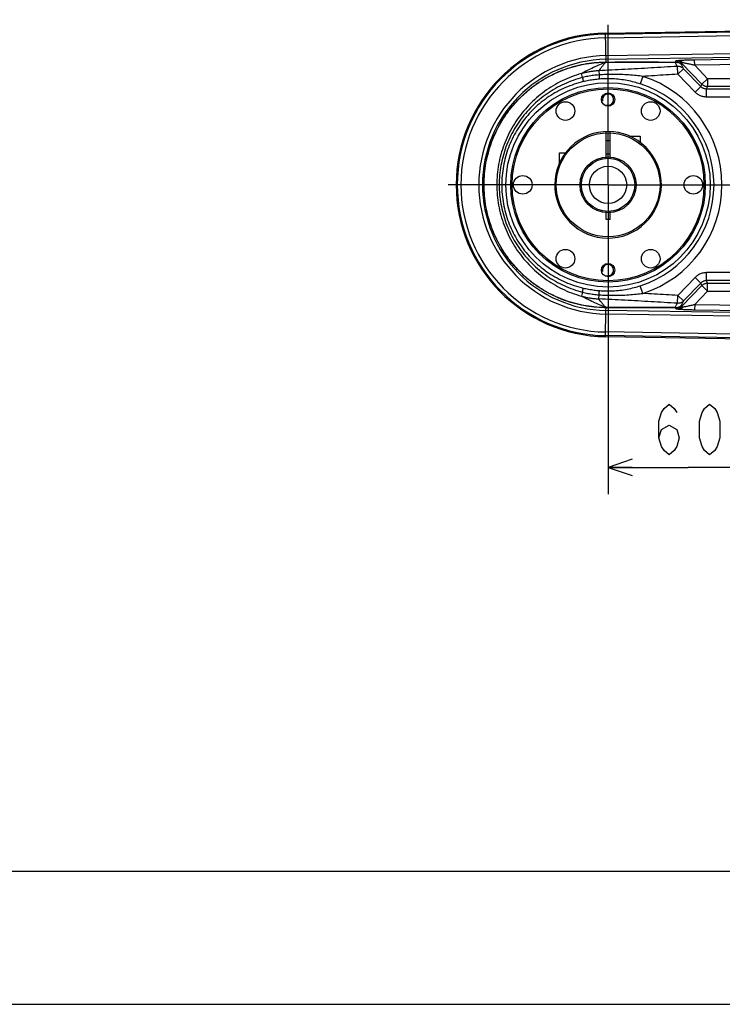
# Model space of a CAD drawing. Extents: x 0 to 594, y 0 to 420.
# Tile 18 of 67: x 211 to 263, y 0 to 74. Entities that reach past the tile are written whole.
import ezdxf

# ---------------------------------------------------------------- set-up
doc = ezdxf.new("R2010")
doc.units = 0
doc.header["$LTSCALE"] = 32.67
doc.linetypes.add('CENTER', pattern=[0.6, 0.375, -0.075, 0.075, -0.075])
doc.layers.get('0').update_dxf_attribs({"linetype": 'CONTINUOUS'})
doc.layers.add('DEFAULT_1', color=7, linetype='CENTER')
doc.layers.add('PARAM_DIM', color=7, linetype='CONTINUOUS')
doc.styles.get("Standard").update_dxf_attribs({"font": 'txt', "width": 0.8})
doc.dimstyles.new('DIMSTYLE_1', dxfattribs={"dimtxt": 3.8, "dimasz": 1.8, "dimexe": 0.18, "dimexo": 0.0625, "dimgap": 0.09, "dimtad": 1, "dimdec": 3, "dimlfac": 5, "dimtxsty": 'STANDARD', "dimblk": 'OPEN', "dimblk1": 'OPEN', "dimblk2": 'OPEN', "dimcen": 0.09, "dimazin": 3, "dimtp": 0.001, "dimtm": 0.001, "dimtfac": 1, "dimtdec": 3, "dimtofl": 0, "dimtmove": 0, "dimatfit": 3, "dimtolj": 1})

# ---------------------------------------------------------------- blocks, each defined once
blk = doc.blocks.new('_OPEN')
at = {"color": 0, "linetype": 'BYBLOCK'}
for p, q in [((0, 0), (-1, 0.342)), ((-1, -0.342), (0, 0)), ((-1, 0), (0, 0))]:
    blk.add_line(p, q, dxfattribs=at)
blk = doc.blocks.new('*D47')
at = {"layer": 'PARAM_DIM', "color": 2, "linetype": 'CONTINUOUS'}
for p, q in [((254.818, 61.2), (254.818, 38.293)), ((266.818, 61.2), (266.818, 38.293)), ((254.818, 40.293), (260.818, 40.293)), ((266.818, 40.293), (260.818, 40.293))]:
    blk.add_line(p, q, dxfattribs=at)
at = {"layer": 'PARAM_DIM', "color": 2, "linetype": 'CONTINUOUS', "xscale": 1.8, "yscale": 1.8, "zscale": 1.8, "rotation": 180}
blk.add_blockref('_OPEN', (254.818, 40.293), dxfattribs=at)
at = {"layer": 'PARAM_DIM', "color": 2, "linetype": 'CONTINUOUS', "xscale": 1.8, "yscale": 1.8, "zscale": 1.8}
blk.add_blockref('_OPEN', (266.818, 40.293), dxfattribs=at)

msp = doc.modelspace()

# ---------------------------------------------------------------- linework, layer by layer
at = {"color": 7, "linetype": 'CONTINUOUS'}
for p, q in [((254.62759, 72.89587), (314.61092, 73.89573)), ((254.66754, 63.49437), (254.66754, 65.49719)), ((254.96754, 63.49437), (254.96754, 65.49719)), ((256.42555, 65.15), (257.21754, 65.15)), ((257.21754, 65.15), (257.21754, 64.69845)), ((254.96754, 64.8), (254.66754, 64.8)), ((251.16754, 63.10801), (251.16754, 63.9)), ((251.16754, 63.9), (251.61769, 63.9)), ((254.96754, 63.8), (254.66754, 63.8)), ((254.66754, 58.9), (254.66754, 59.50563)), ((254.96754, 58.9), (254.96754, 59.50563)), ((254.96754, 58.9), (254.66754, 58.9)), ((314.61092, 49.10427), (254.62759, 50.10413)), ((10, 10), (584, 10)), ((12.37736, 0), (584.30102, 0))]:
    msp.add_line(p, q, dxfattribs=at)
at = {"color": 9, "linetype": 'CONTINUOUS'}
for p, q in [((254.66389, 70.71928), (254.62759, 72.89587)), ((254.62889, 72.81754), (264.37502, 72.98)), ((254.63347, 72.54302), (264.36981, 72.70531)), ((254.6559, 71.19736), (264.32444, 71.35853)), ((254.66047, 70.92283), (264.28003, 71.08318)), ((301.32313, 71.53743), (261.31711, 70.87057)), ((301.28348, 71.13726), (261.32377, 70.47117)), ((254.64339, 70.71076), (254.64875, 70.71079)), ((254.66389, 70.71928), (254.66889, 70.71929)), ((259.87931, 70.7178), (259.91239, 70.79748)), ((260.05408, 69.80022), (260.01755, 70.39084)), ((260.05408, 69.80022), (260.48551, 70.216)), ((260.32073, 70.53449), (260.35382, 70.61418)), ((260.35382, 70.61417), (260.40861, 70.66698)), ((261.85779, 69.05359), (260.35382, 70.61418)), ((261.78065, 68.87211), (260.48551, 70.216)), ((261.32377, 70.47117), (261.31711, 70.87057)), ((262.28923, 69.46938), (261.32377, 70.47117)), ((252.89594, 69.55163), (252.81326, 69.84985)), ((254.12391, 70.05925), (254.13942, 69.75141)), ((257.42068, 69.64388), (257.2387, 69.07454)), ((261.34922, 68.45633), (260.05408, 69.80022)), ((262.28923, 69.46938), (261.85779, 69.05359)), ((262.28923, 69.46938), (262.28923, 68.8702)), ((301.1419, 69.46938), (262.28923, 69.46938)), ((261.34922, 68.45633), (261.78065, 68.87212)), ((261.78065, 68.87211), (261.85779, 69.05359)), ((262.21209, 68.68872), (262.28923, 68.8702)), ((301.08957, 68.8702), (262.28923, 68.8702)), ((262.21209, 68.08955), (262.21209, 68.68872)), ((301.07641, 68.68872), (262.21209, 68.68872)), ((301.03496, 68.08954), (262.21209, 68.08955)), ((262.21209, 54.31128), (262.21209, 54.91045)), ((301.03496, 54.91045), (262.21209, 54.91045)), ((261.34922, 54.54367), (260.05408, 53.19978)), ((260.35382, 52.38582), (261.85779, 53.94641)), ((261.78065, 54.12788), (260.48551, 52.784)), ((261.78065, 54.12788), (261.34922, 54.54367)), ((261.85779, 53.94641), (261.78065, 54.12788)), ((262.28923, 53.53062), (261.85779, 53.94641)), ((262.28923, 54.1298), (262.21209, 54.31128)), ((301.07641, 54.31128), (262.21209, 54.31128)), ((262.28923, 53.53062), (262.28923, 54.1298)), ((262.28923, 54.1298), (301.08957, 54.1298)), ((252.89594, 53.44838), (252.81326, 53.15016)), ((254.12391, 52.94075), (254.13942, 53.24859)), ((257.42068, 53.35612), (257.2387, 53.92546)), ((261.32377, 52.52883), (262.28923, 53.53062)), ((262.28923, 53.53062), (301.1419, 53.53062)), ((260.01755, 52.60916), (260.05408, 53.19978)), ((260.48551, 52.784), (260.05408, 53.19978)), ((261.32377, 52.52883), (261.31711, 52.12943)), ((261.32377, 52.52883), (301.28348, 51.86274)), ((254.62759, 50.10413), (254.66047, 52.07717)), ((254.64875, 52.28921), (254.64339, 52.28924)), ((264.32444, 51.64147), (254.6559, 51.80264)), ((254.66047, 52.07717), (254.66389, 52.28072)), ((264.28003, 51.91682), (254.66047, 52.07717)), ((254.66889, 52.28071), (254.66389, 52.28072)), ((259.91239, 52.20252), (259.87931, 52.2822)), ((260.35382, 52.38582), (260.32073, 52.46551)), ((260.40861, 52.33302), (260.35382, 52.38583)), ((261.31711, 52.12943), (301.32313, 51.46257)), ((264.36981, 50.29469), (254.63347, 50.45698)), ((264.37502, 50.02), (254.62889, 50.18246))]:
    msp.add_line(p, q, dxfattribs=at)
at = {"color": 7, "linetype": 'CONTINUOUS'}
for centre, radius in [((254.81754, 61.5), 7.66754), ((254.81754, 61.5), 7.3), ((254.81754, 61.5), 7.2), ((254.81754, 67.9), 0.5), ((251.61754, 67.04256), 0.7), ((258.01754, 67.04256), 0.7), ((254.81754, 61.5), 3.89997), ((254.81754, 61.5), 2.09997), ((254.81754, 61.5), 2), ((254.81754, 61.5), 1.4), ((248.41754, 61.5), 0.7), ((261.21754, 61.5), 0.7), ((251.61754, 55.95744), 0.7), ((258.01754, 55.95744), 0.7), ((254.81754, 55.1), 0.5)]:
    msp.add_circle(centre, radius, dxfattribs=at)
for radius, start, end in [(11.39745, 90.9549739, 269.0450261), (4, 44.5837768, 44.2706506)]:
    msp.add_arc((254.81754, 61.5), radius, start, end, dxfattribs=at)
at = {"color": 9, "linetype": 'CONTINUOUS'}
for radius, start, end in [(11.31911, 90.9549739, 269.0450261), (11.04455, 90.9549739, 269.0450261), (9.6987, 90.9549739, 269.0450261), (9.42414, 90.9549739, 269.0450261), (8.5498, 287.7261453, 72.2738547), (7.95208, 287.7261453, 72.2738547)]:
    msp.add_arc((254.81754, 61.5), radius, start, end, dxfattribs=at)
at = {"color": 2, "linetype": 'CONTINUOUS'}
for centre in [(254.81754, 67.9), (254.81754, 55.1)]:
    msp.add_arc(centre, 0.42, 255, 195, dxfattribs=at)
at = {"color": 9, "linetype": 'CONTINUOUS'}
for points, knots in [([(254.66389, 52.28072), (254.43353, 52.28126), (253.9404, 52.30107), (253.18175, 52.39335), (252.39572, 52.55971), (251.62167, 52.79664), (250.87293, 53.10031), (250.15478, 53.46806), (249.47166, 53.8975), (248.82911, 54.38488), (248.23124, 54.92721), (247.68259, 55.52027), (247.18723, 56.16028), (246.74921, 56.84209), (246.37215, 57.56085), (246.05911, 58.3108), (245.81295, 59.08625), (245.63555, 59.88094), (245.52865, 60.6889), (245.49303, 61.50351), (245.52927, 62.3181), (245.63679, 63.12612), (245.8149, 63.92101), (246.06178, 64.69645), (246.37536, 65.44597), (246.75284, 66.16412), (247.191, 66.84502), (247.68637, 67.48415), (248.23492, 68.07642), (248.83289, 68.61824), (249.47547, 69.10512), (250.15862, 69.53412), (250.87683, 69.90148), (251.6257, 70.20479), (252.39987, 70.44137), (253.18575, 70.6073), (253.94302, 70.69909), (254.4347, 70.71874), (254.66389, 70.71928)], [0, 0, 0, 0, 0.02395407, 0.05126407, 0.07937439, 0.1073909, 0.13533194, 0.16328486, 0.19118162, 0.21913025, 0.24704006, 0.27501244, 0.30303546, 0.33109006, 0.35917426, 0.38732829, 0.41548648, 0.44366775, 0.47188986, 0.50012672, 0.52834733, 0.55657127, 0.58478126, 0.61294516, 0.64108557, 0.66915899, 0.69720237, 0.72517506, 0.7531384, 0.78104007, 0.80897777, 0.83686508, 0.86481649, 0.89275594, 0.92077377, 0.948886, 0.97616754, 1, 1, 1, 1]), ([(254.64339, 52.28924), (254.41356, 52.29029), (253.92166, 52.31112), (253.16504, 52.40473), (252.38134, 52.57216), (251.60972, 52.80984), (250.86347, 53.11391), (250.14777, 53.48172), (249.46704, 53.91091), (248.82671, 54.39777), (248.23091, 54.93932), (247.68411, 55.53141), (247.1904, 56.17027), (246.75378, 56.85083), (246.3779, 57.56822), (246.06581, 58.31675), (245.82037, 59.09074), (245.64347, 59.88394), (245.53687, 60.6904), (245.50136, 61.5035), (245.53749, 62.31659), (245.64471, 63.12311), (245.82231, 63.91651), (246.06846, 64.69048), (246.38111, 65.43859), (246.7574, 66.15537), (247.19416, 66.83502), (247.68788, 67.47301), (248.23458, 68.0643), (248.83047, 68.60535), (249.47083, 69.09171), (250.1516, 69.52045), (250.86736, 69.88788), (251.61374, 70.19159), (252.38548, 70.42892), (253.16903, 70.59593), (253.92427, 70.68904), (254.41473, 70.70972), (254.64339, 70.71076)], [0, 0, 0, 0, 0.02395541, 0.05126068, 0.07936626, 0.10737335, 0.1353059, 0.16324792, 0.19113664, 0.21907619, 0.24698139, 0.27494909, 0.30297262, 0.33102828, 0.35911851, 0.38727933, 0.41544822, 0.44364075, 0.47187631, 0.50012676, 0.5283611, 0.55659835, 0.58481974, 0.61299417, 0.64114148, 0.66922079, 0.69726531, 0.72523839, 0.75319712, 0.7810941, 0.80902277, 0.83690199, 0.86484254, 0.89277348, 0.92078192, 0.9488894, 0.97616626, 1, 1, 1, 1]), ([(254.64875, 70.71079), (254.49122, 70.64327), (254.17824, 70.50736), (253.71388, 70.2976), (253.25835, 70.0805), (252.96023, 69.92806), (252.8133, 69.84985)], [0, 0, 0, 0, 0.25354331, 0.50476509, 0.75375762, 1, 1, 1, 1]), ([(254.65795, 70.71082), (254.60316, 70.65128), (254.49997, 70.53631), (254.35722, 70.36753), (254.23311, 70.21053), (254.15832, 70.1084), (254.12392, 70.05925)], [0, 0, 0, 0, 0.28794701, 0.54968031, 0.78649086, 1, 1, 1, 1]), ([(260.01755, 70.39084), (259.68757, 70.37041), (259.02868, 70.33022), (258.0419, 70.27187), (257.05825, 70.21556), (256.07762, 70.16131), (255.09985, 70.10911), (254.44892, 70.07564), (254.12392, 70.05925)], [0, 0, 0, 0, 0.16802663, 0.33547769, 0.50237745, 0.66874898, 0.83461524, 1, 1, 1, 1]), ([(254.66387, 70.71928), (254.66154, 70.71882), (254.65686, 70.71755), (254.64999, 70.71467), (254.64558, 70.71216), (254.64339, 70.71076)], [0, 0, 0, 0, 0.31852422, 0.65029396, 1, 1, 1, 1]), ([(254.66889, 70.71929), (254.6666, 70.71883), (254.66199, 70.71756), (254.65524, 70.71469), (254.6509, 70.71218), (254.64875, 70.71079)], [0, 0, 0, 0, 0.31813444, 0.64986971, 1, 1, 1, 1]), ([(254.67716, 70.7193), (254.67497, 70.71885), (254.67057, 70.71758), (254.66413, 70.7147), (254.66, 70.71221), (254.65795, 70.71082)], [0, 0, 0, 0, 0.31684697, 0.64846851, 1, 1, 1, 1]), ([(254.65795, 70.71082), (255.24076, 70.71217), (256.40106, 70.71387), (258.133, 70.71338), (259.28213, 70.71102), (259.85376, 70.70933)], [0, 0, 0, 0, 0.33650577, 0.66994716, 1, 1, 1, 1]), ([(254.67716, 70.7193), (255.2608, 70.72065), (256.42254, 70.72235), (258.15659, 70.72186), (259.307, 70.7195), (259.87931, 70.7178)], [0, 0, 0, 0, 0.33657621, 0.66995883, 1, 1, 1, 1]), ([(259.85376, 70.70933), (259.85786, 70.71142), (259.86618, 70.71495), (259.87496, 70.71712), (259.87931, 70.7178)], [0, 0, 0, 0, 0.51140015, 1, 1, 1, 1]), ([(259.85376, 70.70933), (259.88812, 70.71184), (259.95732, 70.7109), (260.0591, 70.69185), (260.15586, 70.65565), (260.24464, 70.60342), (260.29685, 70.55881), (260.32073, 70.53449)], [0, 0, 0, 0, 0.20107916, 0.40163103, 0.60160957, 0.80103664, 1, 1, 1, 1]), ([(260.01755, 70.39084), (259.99958, 70.42587), (259.96341, 70.49629), (259.90881, 70.60245), (259.87218, 70.67358), (259.85376, 70.70933)], [0, 0, 0, 0, 0.32983774, 0.66312931, 1, 1, 1, 1]), ([(259.87931, 70.7178), (259.91204, 70.71831), (259.97771, 70.71395), (260.07373, 70.69146), (260.16485, 70.65362), (260.24855, 70.60147), (260.29799, 70.55803), (260.32073, 70.53449)], [0, 0, 0, 0, 0.19998862, 0.40000231, 0.60002632, 0.80004165, 1, 1, 1, 1]), ([(260.15086, 70.82439), (260.13724, 70.82317), (260.11223, 70.82084), (260.07762, 70.81737), (260.0484, 70.81425), (260.02345, 70.81145), (260.00197, 70.80892), (259.98332, 70.80666), (259.96692, 70.80461), (259.95214, 70.80272), (259.93843, 70.80094), (259.9253, 70.7992), (259.91668, 70.79806), (259.91239, 70.79748)], [0, 0, 0, 0, 0.17094898, 0.31388521, 0.43477159, 0.53830529, 0.62777076, 0.705072, 0.77308661, 0.83439016, 0.89132691, 0.94587418, 1, 1, 1, 1]), ([(260.35382, 70.61418), (260.33792, 70.63071), (260.30382, 70.66232), (260.24705, 70.7038), (260.18496, 70.73874), (260.11888, 70.76611), (260.05051, 70.78526), (259.98139, 70.79607), (259.93522, 70.79789), (259.91239, 70.79748)], [0, 0, 0, 0, 0.13999332, 0.28314482, 0.42819995, 0.57384119, 0.71869862, 0.86058072, 1, 1, 1, 1]), ([(260.40861, 70.66698), (260.39049, 70.6759), (260.35494, 70.69318), (260.30215, 70.7171), (260.25099, 70.73793), (260.20161, 70.75544), (260.15443, 70.7695), (260.10978, 70.78033), (260.06766, 70.78824), (260.0276, 70.79369), (259.98883, 70.797), (259.95059, 70.79837), (259.92517, 70.79799), (259.91244, 70.79748)], [0, 0, 0, 0, 0.11675669, 0.22848931, 0.33498186, 0.43602317, 0.53121258, 0.6194915, 0.70149957, 0.77885474, 0.85313782, 0.92631894, 1, 1, 1, 1]), ([(260.48551, 70.216), (260.46557, 70.23632), (260.4226, 70.27412), (260.35056, 70.32083), (260.27232, 70.3567), (260.18954, 70.38095), (260.10397, 70.3931), (260.04625, 70.39296), (260.01755, 70.39084)], [0, 0, 0, 0, 0.16578317, 0.33187314, 0.49832392, 0.66520241, 0.83244472, 1, 1, 1, 1]), ([(261.31711, 70.87057), (261.26362, 70.86968), (261.15065, 70.86754), (260.97691, 70.8634), (260.79895, 70.85816), (260.62944, 70.85204), (260.47788, 70.84542), (260.34888, 70.83863), (260.24258, 70.83187), (260.17914, 70.82693), (260.15086, 70.82439)], [0, 0, 0, 0, 0.13749275, 0.29036601, 0.44662643, 0.59503754, 0.7262818, 0.836479, 0.92701989, 1, 1, 1, 1]), ([(260.40861, 70.66698), (260.3964, 70.68577), (260.3694, 70.72084), (260.32129, 70.76479), (260.26768, 70.7978), (260.21034, 70.81866), (260.17052, 70.82398), (260.15086, 70.82439)], [0, 0, 0, 0, 0.21422816, 0.42074906, 0.61963664, 0.81201452, 1, 1, 1, 1]), ([(260.48551, 70.216), (260.46742, 70.25103), (260.43104, 70.32145), (260.37611, 70.42762), (260.33926, 70.49875), (260.32073, 70.53449)], [0, 0, 0, 0, 0.32984193, 0.66313743, 1, 1, 1, 1]), ([(261.32377, 70.47117), (261.2816, 70.48113), (261.19261, 70.50196), (261.05577, 70.53333), (260.91578, 70.56466), (260.78265, 70.59361), (260.66384, 70.61856), (260.56295, 70.63886), (260.48008, 70.65464), (260.43063, 70.66335), (260.40861, 70.66698)], [0, 0, 0, 0, 0.1388787, 0.29293957, 0.44997316, 0.59863832, 0.72961357, 0.83907085, 0.92848963, 1, 1, 1, 1]), ([(252.8133, 69.84985), (252.56688, 69.78147), (252.07917, 69.62221), (251.37091, 69.31774), (250.68975, 68.94934), (250.04126, 68.51906), (249.431, 68.03043), (248.86519, 67.48756), (248.34933, 66.89582), (247.88861, 66.26103), (247.4874, 65.58923), (247.14875, 64.88681), (246.87557, 64.15947), (246.66908, 63.41316), (246.53099, 62.65327), (246.46165, 61.8853), (246.46165, 61.11467), (246.53099, 60.3467), (246.66909, 59.58681), (246.87558, 58.8405), (247.14877, 58.11316), (247.48741, 57.41075), (247.88862, 56.73895), (248.34934, 56.10416), (248.86521, 55.51242), (249.43102, 54.96956), (250.04127, 54.48093), (250.68976, 54.05065), (251.37092, 53.68225), (252.07917, 53.37779), (252.56689, 53.21853), (252.81331, 53.15015)], [0, 0, 0, 0, 0.03408188, 0.06826719, 0.10261118, 0.1371479, 0.17184926, 0.20666127, 0.24151043, 0.27633451, 0.31105536, 0.34565658, 0.38011894, 0.41446303, 0.44871832, 0.48291028, 0.51709104, 0.551283, 0.58553833, 0.61988239, 0.65434479, 0.68894597, 0.72366678, 0.75849081, 0.79333983, 0.82815171, 0.86285288, 0.89738939, 0.9317331, 0.96591819, 1, 1, 1, 1]), ([(252.89594, 69.55163), (252.65996, 69.49101), (252.19305, 69.34877), (251.51414, 69.07421), (250.86119, 68.74039), (250.23942, 68.34974), (249.65412, 67.90577), (249.11058, 67.41262), (248.61278, 66.8745), (248.16456, 66.29588), (247.76887, 65.6807), (247.42878, 65.03408), (247.14675, 64.3602), (246.92505, 63.66471), (246.76536, 62.95236), (246.66908, 62.22907), (246.64759, 61.74289), (246.64759, 61.5)], [0, 0, 0, 0, 0.06667153, 0.1333535, 0.20014653, 0.26707609, 0.33402902, 0.40091258, 0.46764657, 0.5343668, 0.60093677, 0.66754576, 0.73403261, 0.80057777, 0.86703864, 0.93353485, 1, 1, 1, 1]), ([(254.12392, 70.05925), (254.03478, 70.05495), (253.85706, 70.04241), (253.5921, 70.01186), (253.32961, 69.96979), (253.06978, 69.91637), (252.89842, 69.87325), (252.8133, 69.84985)], [0, 0, 0, 0, 0.20132839, 0.40175646, 0.6015177, 0.80086217, 1, 1, 1, 1]), ([(254.13942, 69.75141), (253.99998, 69.74202), (253.72118, 69.71465), (253.30593, 69.64796), (253.03194, 69.58652), (252.89594, 69.55162)], [0, 0, 0, 0, 0.33247706, 0.6659719, 1, 1, 1, 1]), ([(252.89594, 69.55163), (252.90205, 69.5247), (252.91343, 69.47405), (252.92893, 69.40351), (252.94143, 69.34443), (252.95087, 69.29842), (252.95642, 69.26674), (252.95925, 69.25046), (252.95931, 69.24486)], [0, 0, 0, 0, 0.26438915, 0.49698653, 0.69149176, 0.8426441, 0.94637734, 1, 1, 1, 1]), ([(257.42068, 69.64388), (257.25806, 69.66558), (256.90751, 69.70692), (256.36381, 69.75328), (255.7924, 69.78213), (255.2244, 69.79114), (254.67387, 69.78123), (254.31425, 69.76303), (254.13942, 69.75141)], [0, 0, 0, 0, 0.14968373, 0.32197341, 0.49774389, 0.67155036, 0.84014479, 1, 1, 1, 1]), ([(254.13942, 69.75141), (254.14196, 69.72377), (254.14683, 69.67183), (254.1539, 69.59958), (254.16022, 69.53921), (254.16538, 69.49228), (254.16974, 69.46025), (254.17198, 69.44383), (254.17351, 69.43842)], [0, 0, 0, 0, 0.26436644, 0.49700381, 0.69156933, 0.84276413, 0.94648713, 1, 1, 1, 1]), ([(257.2387, 69.07454), (257.08698, 69.12303), (256.76023, 69.21766), (256.25054, 69.3322), (255.71538, 69.41516), (255.18435, 69.46035), (254.67068, 69.4687), (254.33585, 69.45186), (254.17351, 69.43842)], [0, 0, 0, 0, 0.15382945, 0.32835816, 0.50418593, 0.6764646, 0.84267669, 1, 1, 1, 1]), ([(260.05408, 69.80022), (259.76064, 69.78207), (259.17463, 69.74631), (258.29683, 69.69419), (257.71245, 69.66047), (257.42068, 69.64388)], [0, 0, 0, 0, 0.33433511, 0.66765685, 1, 1, 1, 1]), ([(252.95931, 69.24486), (252.73089, 69.1905), (252.27823, 69.06143), (251.61833, 68.80839), (250.98168, 68.4971), (250.37362, 68.12956), (249.79981, 67.70864), (249.26578, 67.23819), (248.77592, 66.72204), (248.33432, 66.16458), (247.9441, 65.56978), (247.60861, 64.94273), (247.33022, 64.28786), (247.11139, 63.61084), (246.95375, 62.91665), (246.85866, 62.21126), (246.83748, 61.73698), (246.83748, 61.5)], [0, 0, 0, 0, 0.06617264, 0.13245188, 0.19893344, 0.26563049, 0.33242675, 0.39922542, 0.46593804, 0.53270696, 0.59938449, 0.66615682, 0.7328633, 0.79965902, 0.86641319, 0.93321425, 1, 1, 1, 1]), ([(254.17351, 69.43842), (254.03756, 69.42717), (253.76584, 69.39781), (253.36061, 69.33326), (253.09262, 69.27658), (252.95931, 69.24486)], [0, 0, 0, 0, 0.33256962, 0.665934, 1, 1, 1, 1]), ([(262.21209, 68.68872), (262.18974, 68.6887), (262.14446, 68.69118), (262.07683, 68.70269), (262.01002, 68.72221), (261.94559, 68.74955), (261.88503, 68.7841), (261.8296, 68.82491), (261.79623, 68.85591), (261.78065, 68.87211)], [0, 0, 0, 0, 0.13926778, 0.28185288, 0.42653172, 0.57200004, 0.71690351, 0.85997454, 1, 1, 1, 1]), ([(262.28923, 68.8702), (262.2625, 68.87023), (262.20898, 68.87387), (262.13018, 68.88998), (262.0542, 68.91644), (261.98242, 68.95278), (261.91613, 68.99835), (261.87636, 69.03437), (261.85779, 69.05359)], [0, 0, 0, 0, 0.1666088, 0.3332915, 0.4999837, 0.6666759, 0.8333586, 1, 1, 1, 1]), ([(262.21209, 68.08955), (262.16742, 68.08955), (262.0769, 68.09461), (261.94169, 68.1177), (261.80806, 68.1568), (261.6792, 68.21149), (261.55806, 68.28055), (261.44717, 68.36207), (261.38039, 68.42398), (261.34922, 68.45633)], [0, 0, 0, 0, 0.13919161, 0.28177426, 0.42651825, 0.57205059, 0.71696575, 0.86000413, 1, 1, 1, 1]), ([(246.64759, 61.5), (246.64759, 61.25729), (246.66905, 60.77149), (246.7652, 60.04862), (246.92465, 59.33682), (247.14609, 58.64162), (247.42785, 57.96789), (247.76785, 57.32104), (248.1635, 56.70561), (248.61172, 56.12674), (249.10956, 55.58839), (249.65317, 55.09501), (250.2386, 54.65083), (250.86053, 54.25998), (251.51367, 53.92599), (252.19281, 53.65131), (252.65987, 53.50901), (252.89594, 53.44837)], [0, 0, 0, 0, 0.06641613, 0.13285829, 0.19930194, 0.26575892, 0.3322539, 0.39887894, 0.46546678, 0.5322048, 0.598958, 0.6658593, 0.73283286, 0.79978488, 0.86660032, 0.93330505, 1, 1, 1, 1]), ([(246.83748, 61.5), (246.83748, 61.2632), (246.85863, 60.78929), (246.95359, 60.08431), (247.11099, 59.39066), (247.32957, 58.71391), (247.60769, 58.05918), (247.94309, 57.43191), (248.33328, 56.83686), (248.77487, 56.27915), (249.26478, 55.76277), (249.79888, 55.2921), (250.37281, 54.87097), (250.98103, 54.50324), (251.61788, 54.1918), (252.27799, 53.93864), (252.73081, 53.80952), (252.95931, 53.75514)], [0, 0, 0, 0, 0.0667365, 0.1334832, 0.20022022, 0.2669274, 0.33364231, 0.40043077, 0.46712644, 0.53391329, 0.60064522, 0.66746181, 0.73427869, 0.80099828, 0.86750217, 0.93380412, 1, 1, 1, 1]), ([(262.21209, 54.91045), (262.16727, 54.91045), (262.07653, 54.90536), (261.94106, 54.88216), (261.80731, 54.84293), (261.67847, 54.78815), (261.55748, 54.71906), (261.44685, 54.63766), (261.38028, 54.5759), (261.34922, 54.54367)], [0, 0, 0, 0, 0.13963369, 0.2825064, 0.42736694, 0.57292817, 0.71775091, 0.86052923, 1, 1, 1, 1]), ([(262.21209, 54.31128), (262.18967, 54.3113), (262.14427, 54.3088), (262.07651, 54.29724), (262.00963, 54.27766), (261.94522, 54.25027), (261.88474, 54.2157), (261.82944, 54.17495), (261.79617, 54.14402), (261.78065, 54.12788)], [0, 0, 0, 0, 0.13969658, 0.28258095, 0.42740708, 0.57289545, 0.71767414, 0.86045791, 1, 1, 1, 1]), ([(261.85779, 53.94641), (261.87636, 53.96563), (261.91613, 54.00165), (261.98242, 54.04722), (262.0542, 54.08356), (262.13018, 54.11002), (262.20898, 54.12613), (262.2625, 54.12977), (262.28923, 54.1298)], [0, 0, 0, 0, 0.16664141, 0.33332411, 0.50001631, 0.66670851, 0.83339121, 1, 1, 1, 1]), ([(252.89594, 53.44838), (252.90205, 53.47531), (252.91343, 53.52595), (252.92894, 53.59649), (252.94143, 53.65557), (252.95087, 53.70158), (252.95642, 53.73326), (252.95925, 53.74954), (252.95931, 53.75514)], [0, 0, 0, 0, 0.26439052, 0.49698866, 0.69149404, 0.84264597, 0.94637834, 1, 1, 1, 1]), ([(252.89594, 53.44838), (253.03193, 53.41348), (253.30592, 53.35204), (253.72117, 53.28535), (253.99998, 53.25798), (254.13942, 53.24859)], [0, 0, 0, 0, 0.33401968, 0.66751375, 1, 1, 1, 1]), ([(252.95931, 53.75514), (253.09262, 53.72342), (253.3606, 53.66675), (253.76584, 53.60219), (254.03755, 53.57283), (254.17351, 53.56158)], [0, 0, 0, 0, 0.33405759, 0.66742123, 1, 1, 1, 1]), ([(254.13942, 53.24859), (254.14196, 53.27623), (254.14683, 53.32817), (254.1539, 53.40042), (254.16022, 53.46079), (254.16538, 53.50772), (254.16974, 53.53975), (254.17198, 53.55617), (254.17351, 53.56158)], [0, 0, 0, 0, 0.26436634, 0.49700365, 0.69156914, 0.84276396, 0.94648702, 1, 1, 1, 1]), ([(254.13942, 53.24859), (254.31423, 53.23697), (254.67389, 53.21877), (255.22455, 53.20886), (255.7928, 53.21788), (256.36454, 53.24677), (256.90811, 53.29314), (257.25843, 53.33447), (257.42068, 53.35612)], [0, 0, 0, 0, 0.15983966, 0.3284797, 0.50237662, 0.67823712, 0.85065817, 1, 1, 1, 1]), ([(254.17351, 53.56158), (254.33583, 53.54814), (254.6707, 53.5313), (255.18449, 53.53966), (255.71575, 53.58488), (256.25124, 53.66793), (256.76079, 53.78249), (257.08733, 53.87708), (257.2387, 53.92546)], [0, 0, 0, 0, 0.15730811, 0.3235653, 0.49593402, 0.6718532, 0.8465186, 1, 1, 1, 1]), ([(260.05408, 53.19978), (259.76064, 53.21793), (259.17463, 53.25369), (258.29683, 53.30581), (257.71245, 53.33953), (257.42068, 53.35612)], [0, 0, 0, 0, 0.33433478, 0.66765652, 1, 1, 1, 1]), ([(252.81331, 53.15015), (252.89843, 53.12675), (253.0698, 53.08363), (253.32965, 53.0302), (253.59214, 52.98814), (253.85709, 52.95759), (254.03479, 52.94505), (254.12392, 52.94075)], [0, 0, 0, 0, 0.199161, 0.39851741, 0.59827707, 0.79869065, 1, 1, 1, 1]), ([(254.64875, 52.28921), (254.49154, 52.3566), (254.17896, 52.49232), (253.71487, 52.70195), (253.25901, 52.91917), (252.9605, 53.0718), (252.81331, 53.15015)], [0, 0, 0, 0, 0.2530283, 0.5041211, 0.75331687, 1, 1, 1, 1]), ([(254.65795, 52.28918), (254.60326, 52.34861), (254.50018, 52.46345), (254.3575, 52.63213), (254.23328, 52.78924), (254.15839, 52.89151), (254.12392, 52.94075)], [0, 0, 0, 0, 0.287411, 0.54906273, 0.78610212, 1, 1, 1, 1]), ([(260.01755, 52.60916), (259.68757, 52.62959), (259.02868, 52.66978), (258.0419, 52.72813), (257.05826, 52.78444), (256.07762, 52.83869), (255.09986, 52.89089), (254.44893, 52.92436), (254.12392, 52.94075)], [0, 0, 0, 0, 0.16802625, 0.33547711, 0.50237683, 0.66874846, 0.83461498, 1, 1, 1, 1]), ([(259.85376, 52.29067), (259.87218, 52.32642), (259.90881, 52.39755), (259.96341, 52.50371), (259.99958, 52.57413), (260.01755, 52.60916)], [0, 0, 0, 0, 0.33687069, 0.67016226, 1, 1, 1, 1]), ([(260.48551, 52.784), (260.46557, 52.76368), (260.4226, 52.72589), (260.35056, 52.67917), (260.27233, 52.6433), (260.18955, 52.61905), (260.10397, 52.6069), (260.04625, 52.60704), (260.01755, 52.60916)], [0, 0, 0, 0, 0.16575979, 0.33185567, 0.49832447, 0.66519018, 0.83243407, 1, 1, 1, 1]), ([(260.32073, 52.46551), (260.33926, 52.50125), (260.37611, 52.57238), (260.43104, 52.67855), (260.46742, 52.74897), (260.48551, 52.784)], [0, 0, 0, 0, 0.33686257, 0.67015807, 1, 1, 1, 1]), ([(260.40861, 52.33302), (260.43067, 52.33665), (260.48021, 52.34538), (260.56321, 52.3612), (260.66422, 52.38152), (260.7831, 52.40649), (260.91623, 52.43544), (261.05613, 52.46675), (261.19281, 52.49809), (261.28168, 52.51889), (261.32377, 52.52883)], [0, 0, 0, 0, 0.07165136, 0.16121971, 0.27081837, 0.40187211, 0.5505434, 0.70748662, 0.86136698, 1, 1, 1, 1]), ([(254.66387, 52.28072), (254.66154, 52.28118), (254.65686, 52.28245), (254.64999, 52.28533), (254.64558, 52.28784), (254.64339, 52.28924)], [0, 0, 0, 0, 0.31852461, 0.65029432, 1, 1, 1, 1]), ([(254.66889, 52.28071), (254.6666, 52.28117), (254.66199, 52.28244), (254.65524, 52.28531), (254.6509, 52.28782), (254.64875, 52.28921)], [0, 0, 0, 0, 0.31813445, 0.64986971, 1, 1, 1, 1]), ([(259.85376, 52.29067), (259.28213, 52.28898), (258.133, 52.28662), (256.40107, 52.28613), (255.24076, 52.28783), (254.65795, 52.28918)], [0, 0, 0, 0, 0.33005213, 0.66349347, 1, 1, 1, 1]), ([(254.67716, 52.2807), (254.67497, 52.28115), (254.67057, 52.28242), (254.66413, 52.2853), (254.66, 52.28779), (254.65795, 52.28918)], [0, 0, 0, 0, 0.31684693, 0.64846848, 1, 1, 1, 1]), ([(259.87931, 52.2822), (259.30701, 52.2805), (258.1566, 52.27814), (256.42255, 52.27765), (255.2608, 52.27935), (254.67716, 52.2807)], [0, 0, 0, 0, 0.3300396, 0.6634221, 1, 1, 1, 1]), ([(259.85376, 52.29067), (259.88812, 52.28816), (259.95732, 52.2891), (260.0591, 52.30815), (260.15586, 52.34435), (260.24464, 52.39658), (260.29685, 52.44119), (260.32073, 52.46551)], [0, 0, 0, 0, 0.20107917, 0.40163104, 0.60160957, 0.80103664, 1, 1, 1, 1]), ([(259.87931, 52.2822), (259.87496, 52.28288), (259.86618, 52.28505), (259.85786, 52.28858), (259.85376, 52.29067)], [0, 0, 0, 0, 0.48859986, 1, 1, 1, 1]), ([(259.87931, 52.2822), (259.91204, 52.28169), (259.97771, 52.28605), (260.07373, 52.30854), (260.16485, 52.34638), (260.24855, 52.39853), (260.29799, 52.44197), (260.32073, 52.46551)], [0, 0, 0, 0, 0.19998862, 0.40000231, 0.60002632, 0.80004165, 1, 1, 1, 1]), ([(259.91239, 52.20252), (259.93522, 52.20211), (259.98139, 52.20393), (260.05051, 52.21474), (260.11888, 52.23389), (260.18496, 52.26126), (260.24705, 52.2962), (260.30382, 52.33768), (260.33792, 52.36929), (260.35382, 52.38582)], [0, 0, 0, 0, 0.13941935, 0.28130142, 0.42615883, 0.57180005, 0.71685514, 0.86000662, 1, 1, 1, 1]), ([(259.91239, 52.20252), (259.91668, 52.20194), (259.92531, 52.20079), (259.93847, 52.19906), (259.95219, 52.19728), (259.96699, 52.19538), (259.98341, 52.19333), (260.00208, 52.19106), (260.02358, 52.18854), (260.04855, 52.18573), (260.07775, 52.18262), (260.11231, 52.17915), (260.13727, 52.17683), (260.15086, 52.17561)], [0, 0, 0, 0, 0.05421587, 0.10883172, 0.16582642, 0.22719045, 0.29527978, 0.37269077, 0.46229158, 0.56588218, 0.68669874, 0.82942272, 1, 1, 1, 1]), ([(259.91244, 52.20252), (259.92519, 52.20201), (259.95064, 52.20163), (259.98894, 52.20301), (260.02774, 52.20633), (260.06784, 52.21179), (260.10999, 52.21972), (260.15469, 52.23057), (260.2019, 52.24465), (260.25126, 52.26217), (260.30237, 52.283), (260.35506, 52.30688), (260.39053, 52.32413), (260.40861, 52.33302)], [0, 0, 0, 0, 0.07380262, 0.14707149, 0.22142367, 0.29884196, 0.38092306, 0.4692966, 0.56458854, 0.66562566, 0.77199617, 0.88351619, 1, 1, 1, 1]), ([(260.40861, 52.33302), (260.3964, 52.31423), (260.3694, 52.27916), (260.32129, 52.2352), (260.26768, 52.2022), (260.21034, 52.18134), (260.17052, 52.17602), (260.15086, 52.17561)], [0, 0, 0, 0, 0.21422821, 0.42074913, 0.61963669, 0.81201454, 1, 1, 1, 1]), ([(260.15086, 52.17561), (260.1792, 52.17307), (260.24275, 52.16812), (260.34921, 52.16135), (260.47836, 52.15455), (260.63, 52.14794), (260.79951, 52.14183), (260.97737, 52.13658), (261.15091, 52.13245), (261.26372, 52.13032), (261.31711, 52.12943)], [0, 0, 0, 0, 0.07312199, 0.16381237, 0.27414947, 0.40547061, 0.55388718, 0.71005695, 0.86275062, 1, 1, 1, 1])]:
    msp.add_open_spline(points, degree=3, knots=knots, dxfattribs=at)
for points in [[(254.64875, 70.71079), (254.65182, 70.7108), (254.65488, 70.71081), (254.65795, 70.71082)], [(254.66889, 70.71929), (254.67164, 70.71929), (254.6744, 70.7193), (254.67716, 70.7193)], [(254.65795, 52.28918), (254.65488, 52.28919), (254.65182, 52.2892), (254.64875, 52.28921)], [(254.67716, 52.2807), (254.6744, 52.2807), (254.67164, 52.28071), (254.66889, 52.28071)]]:
    msp.add_open_spline(points, degree=3, dxfattribs=at)
at = {"color": 7, "linetype": 'CONTINUOUS'}
for points in [[(257.67027, 64.30388), (257.66899, 64.30519), (257.66772, 64.3065), (257.66644, 64.30781)], [(257.67407, 64.3), (257.6728, 64.30129), (257.67153, 64.30259), (257.67027, 64.30388)], [(257.68174, 64.29219), (257.67918, 64.29479), (257.67662, 64.29739), (257.67407, 64.3)]]:
    msp.add_open_spline(points, degree=3, dxfattribs=at)
at = {"layer": 'DEFAULT_1', "color": 7, "linetype": 'CENTER'}
for q in [(254.81754, 73.5), (242.81754, 61.5), (254.81754, 49.5), (332.48294, 61.5)]:
    msp.add_line((254.81754, 61.5), q, dxfattribs=at)
at = {"layer": 'PARAM_DIM', "color": 2, "linetype": 'CONTINUOUS'}
for points in [[(258.63893, 42.50933), (258.82892, 43.14267), (259.39892, 43.45933), (259.96892, 43.14267), (260.15893, 42.50933), (259.96892, 41.876), (259.77892, 41.55933), (259.39892, 41.24267), (259.01893, 41.55933), (258.82892, 41.876), (258.63893, 42.50933), (258.63893, 43.776), (258.82892, 44.40933), (259.01893, 44.726), (259.39892, 45.04267), (259.77892, 44.726), (259.96892, 44.40933)], [(262.43893, 41.24267), (262.05892, 41.55933), (261.86893, 41.876), (261.67892, 42.50933), (261.67892, 43.776), (261.86893, 44.40933), (262.05892, 44.726), (262.43893, 45.04267), (262.81893, 44.726), (263.00893, 44.40933), (263.19892, 43.776), (263.19892, 42.50933), (263.00893, 41.876), (262.81893, 41.55933), (262.43893, 41.24267)]]:
    msp.add_lwpolyline(points, dxfattribs=at)

# ---------------------------------------------------------------- dimensions: what is measured, and where the dimension line sits
dim = msp.add_linear_dim(base=(266.81754, 40.29267), p1=(254.81754, 61.2), p2=(266.81754, 61.2), dimstyle='DIMSTYLE_1', dxfattribs=at)
dim.commit()
dim.dimension.update_dxf_attribs({"geometry": '*D47', "text_midpoint": (257.87892, 41.24267), "dimtype": 160})

doc.saveas('drawing.dxf')
